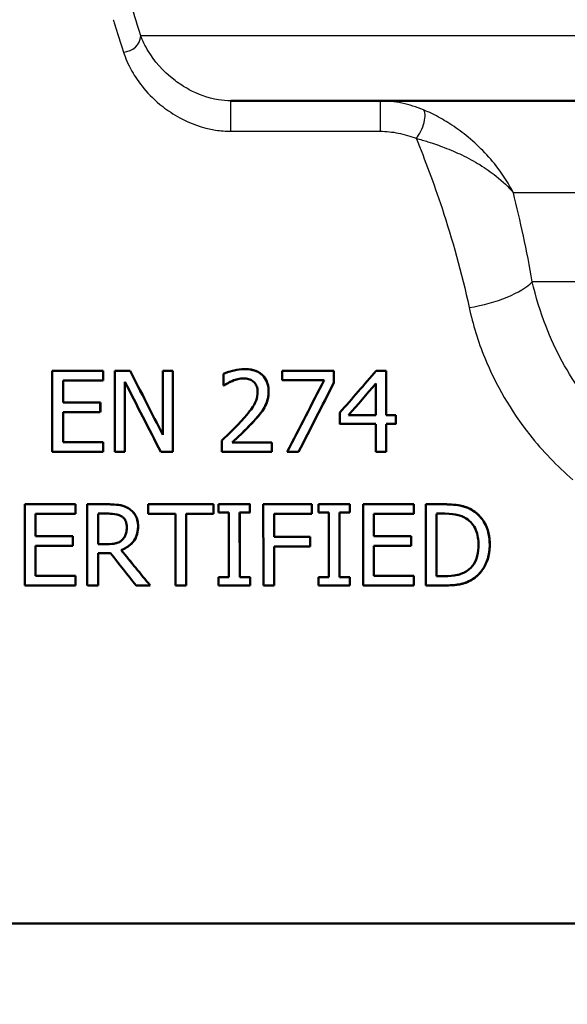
# Model space of a CAD drawing. Header units: millimetres. Extents: x 100 to 2000, y 93 to 2870.
# Tile 15 of 32: x 588 to 611, y 1497 to 1539. Entities that reach past the tile are written whole.
import ezdxf

# ---------------------------------------------------------------- set-up
doc = ezdxf.new("R2010")
doc.units = ezdxf.units.MM
doc.header["$LTSCALE"] = 10
for name, color, linetype, lineweight in [('Dimensions(ISO)', 7, 'Continuous', 25), ('Visible Edges(ISO)', 7, 'Continuous', 50), ('Visible Tangent Edges(ISO)', 7, 'Continuous', 25)]:
    doc.layers.add(name, color=color, linetype=linetype, lineweight=lineweight)
doc.styles.add('Text_3.5mm', font='arial.ttf', dxfattribs={"width": 0.9})
doc.dimstyles.new('KS-STANDARD', dxfattribs={"dimscale": 10, "dimtxt": 3.5, "dimasz": 2.5, "dimexe": 3.175, "dimexo": 0, "dimgap": 0.8, "dimtad": 1, "dimdec": 1, "dimrnd": 1e-08, "dimtxsty": 'Text_3.5mm', "dimcen": 0.09, "dimdle": 10, "dimclrd": 7, "dimclre": 7, "dimclrt": 7, "dimadec": 0, "dimazin": 2, "dimtfac": 0.714286, "dimtdec": 4, "dimtmove": 0, "dimatfit": 3, "dimfxl": 0, "dimtolj": 1, "dimlwd": 25, "dimlwe": 25, "dimarcsym": 0})

# ---------------------------------------------------------------- blocks, each defined once
blk = doc.blocks.new('*D7')
at = {"layer": 'Defpoints', "color": 0, "linetype": 'Continuous'}
for p in [(1000.524, 1726.844), (1100.692, 1726.844), (594.924, 1447.151)]:
    blk.add_point(p, dxfattribs=at)
at = {"layer": 'Dimensions(ISO)', "color": 7, "linetype": 'Continuous', "lineweight": 25}
for p, q in [((1000.524, 1726.844), (1132.442, 1726.844)), ((1100.692, 1472.151), (1100.692, 1701.844)), ((594.924, 1447.151), (1132.442, 1447.151))]:
    blk.add_line(p, q, dxfattribs=at)
at = {"layer": 'Dimensions(ISO)', "color": 7, "linetype": 'Continuous'}
for points in [[(1096.525, 1701.844), (1104.859, 1701.844), (1100.692, 1726.844)], [(1096.525, 1472.151), (1104.859, 1472.151), (1100.692, 1447.151)]]:
    blk.add_solid(points, dxfattribs=at)
at = {"layer": 'Dimensions(ISO)', "color": 7, "linetype": 'Continuous', "lineweight": 25, "insert": (1074.822, 1548.626), "char_height": 35, "attachment_point": 4, "rotation": 90, "style": 'Text_3.5mm'}
blk.add_mtext('\\A1;280', dxfattribs=at)

msp = doc.modelspace()

# ---------------------------------------------------------------- linework, layer by layer
at = {"layer": 'Visible Edges(ISO)'}
for p, q in [((638.23, 1535.651), (596.743, 1535.651)), ((591.233, 1524.005), (589.044, 1524.005)), ((591.233, 1524.005), (591.234, 1524.005)), ((592.405, 1524.005), (591.744, 1524.005)), ((592.405, 1524.005), (592.405, 1524.005)), ((594.248, 1524.005), (593.814, 1524.005)), ((594.248, 1524.005), (594.249, 1524.005)), ((597.331, 1524.079), (597.332, 1524.079)), ((601.186, 1524.005), (598.965, 1524.005)), ((601.186, 1524.005), (601.186, 1524.005)), ((603.449, 1524.005), (603.018, 1524.005)), ((603.449, 1524.005), (603.45, 1524.005)), ((589.508, 1523.591), (591.233, 1523.591)), ((591.233, 1523.591), (591.233, 1523.591)), ((596.434, 1523.37), (596.46, 1523.37)), ((596.46, 1523.37), (596.461, 1523.37)), ((598.965, 1523.594), (600.771, 1523.594)), ((601.185, 1523.48), (601.186, 1523.48)), ((591.116, 1522.632), (589.508, 1522.632)), ((591.116, 1522.632), (591.117, 1522.632)), ((589.508, 1522.218), (591.116, 1522.218)), ((591.116, 1522.218), (591.116, 1522.218)), ((602.997, 1522.085), (601.82, 1522.085)), ((603.865, 1522.085), (603.448, 1522.085)), ((603.865, 1522.085), (603.866, 1522.085)), ((601.451, 1521.708), (602.997, 1521.708)), ((603.448, 1521.708), (603.865, 1521.708)), ((603.865, 1521.708), (603.865, 1521.708)), ((591.232, 1520.919), (589.507, 1520.919)), ((591.232, 1520.919), (591.232, 1520.919)), ((598.518, 1520.911), (596.799, 1520.911)), ((598.518, 1520.911), (598.519, 1520.911)), ((589.042, 1520.505), (591.232, 1520.505)), ((591.232, 1520.505), (591.232, 1520.505)), ((591.742, 1520.505), (592.176, 1520.505)), ((592.176, 1520.505), (592.177, 1520.505)), ((593.725, 1520.505), (594.247, 1520.505)), ((594.247, 1520.505), (594.247, 1520.505)), ((596.36, 1520.505), (598.518, 1520.505)), ((598.518, 1520.505), (598.519, 1520.505)), ((599.171, 1520.505), (599.67, 1520.505)), ((599.67, 1520.505), (599.67, 1520.505)), ((602.997, 1520.505), (603.448, 1520.505)), ((603.448, 1520.505), (603.448, 1520.505)), ((590.043, 1518.243), (587.854, 1518.243)), ((590.043, 1518.243), (590.044, 1518.243)), ((591.456, 1518.243), (590.554, 1518.243)), ((591.456, 1518.243), (591.456, 1518.243)), ((595.997, 1518.243), (593.183, 1518.243)), ((595.997, 1518.243), (595.997, 1518.243)), ((597.571, 1518.243), (596.215, 1518.243)), ((597.571, 1518.243), (597.572, 1518.243)), ((600.24, 1518.243), (598.147, 1518.243)), ((600.24, 1518.243), (600.24, 1518.243)), ((601.876, 1518.243), (600.521, 1518.243)), ((601.876, 1518.243), (601.877, 1518.243)), ((604.642, 1518.243), (602.452, 1518.243)), ((604.642, 1518.243), (604.642, 1518.243)), ((605.949, 1518.243), (605.152, 1518.243)), ((605.949, 1518.243), (605.95, 1518.243)), ((588.319, 1517.828), (590.044, 1517.828)), ((590.044, 1517.828), (590.044, 1517.828)), ((591.019, 1517.84), (591.482, 1517.84)), ((593.183, 1517.828), (594.358, 1517.828)), ((594.823, 1517.828), (595.997, 1517.828)), ((595.997, 1517.828), (595.998, 1517.828)), ((596.215, 1517.885), (596.661, 1517.885)), ((597.126, 1517.885), (597.571, 1517.885)), ((597.571, 1517.885), (597.572, 1517.885)), ((598.612, 1517.828), (600.24, 1517.828)), ((600.24, 1517.828), (600.241, 1517.828)), ((600.521, 1517.885), (600.966, 1517.885)), ((601.431, 1517.885), (601.877, 1517.885)), ((601.877, 1517.885), (601.877, 1517.885)), ((602.917, 1517.828), (604.642, 1517.828)), ((604.642, 1517.828), (604.643, 1517.828)), ((605.618, 1517.84), (605.972, 1517.84)), ((589.928, 1516.87), (588.319, 1516.87)), ((589.928, 1516.87), (589.928, 1516.87)), ((600.172, 1516.841), (598.612, 1516.841)), ((600.172, 1516.841), (600.173, 1516.841)), ((604.526, 1516.87), (602.918, 1516.87)), ((604.526, 1516.87), (604.527, 1516.87)), ((588.32, 1516.456), (589.928, 1516.456)), ((589.928, 1516.456), (589.928, 1516.456)), ((591.428, 1516.524), (591.02, 1516.524)), ((591.02, 1516.135), (591.553, 1516.135)), ((592.018, 1516.266), (592.019, 1516.266)), ((598.613, 1516.427), (600.172, 1516.427)), ((600.172, 1516.427), (600.173, 1516.427)), ((602.918, 1516.456), (604.526, 1516.456)), ((604.526, 1516.456), (604.527, 1516.456)), ((590.045, 1515.157), (588.32, 1515.157)), ((590.045, 1515.157), (590.045, 1515.157)), ((596.662, 1515.1), (596.217, 1515.1)), ((597.572, 1515.1), (597.127, 1515.1)), ((597.572, 1515.1), (597.573, 1515.1)), ((600.967, 1515.1), (600.522, 1515.1)), ((601.878, 1515.1), (601.433, 1515.1)), ((601.878, 1515.1), (601.879, 1515.1)), ((604.643, 1515.157), (602.919, 1515.157)), ((604.643, 1515.157), (604.644, 1515.157)), ((605.973, 1515.145), (605.619, 1515.145)), ((607.199, 1515.023), (607.199, 1515.023)), ((587.856, 1514.743), (590.045, 1514.743)), ((590.045, 1514.743), (590.046, 1514.743)), ((590.556, 1514.743), (591.021, 1514.743)), ((591.021, 1514.743), (591.021, 1514.743)), ((592.66, 1514.743), (593.264, 1514.743)), ((593.264, 1514.743), (593.265, 1514.743)), ((594.359, 1514.743), (594.824, 1514.743)), ((594.824, 1514.743), (594.825, 1514.743)), ((596.217, 1514.743), (597.573, 1514.743)), ((597.573, 1514.743), (597.573, 1514.743)), ((598.148, 1514.743), (598.614, 1514.743)), ((598.614, 1514.743), (598.614, 1514.743)), ((600.522, 1514.743), (601.878, 1514.743)), ((601.878, 1514.743), (601.879, 1514.743)), ((602.454, 1514.743), (604.644, 1514.743)), ((604.644, 1514.743), (604.644, 1514.743)), ((605.154, 1514.743), (605.96, 1514.743)), ((605.96, 1514.743), (605.96, 1514.743)), ((581.424, 1500.151), (628.781, 1500.151))]:
    msp.add_line(p, q, dxfattribs=at)
for centre, major_axis, ratio, start_param, end_param in [((589.102, 1519.651), (0, -19.7), 0.003025, 4.489544, 4.669036), ((591.291, 1519.651), (0, 19.7), 0.003025, 1.347952, 1.369454), ((591.291, 1519.651), (0, -19.5), 0.003025, 4.48722, 4.508953), ((591.802, 1519.651), (0, -19.7), 0.003025, 4.489544, 4.669036), ((594.677, 1519.651), (10.021, -19.7), 0.002403, 4.488322, 4.630739), ((594.677, 1519.651), (9.92, -19.5), 0.002403, 4.485997, 4.629851), ((593.872, 1519.651), (0, -19.7), 0.003025, 4.489544, 4.631961), ((594.306, 1519.651), (0, 19.7), 0.003025, 1.347952, 1.527443), ((594.306, 1519.651), (0, -19.5), 0.003025, 4.48722, 4.668591), ((596.493, 1519.651), (0, -19.7), 0.003025, 4.496625, 4.522495), ((599.023, 1519.651), (0, -19.7), 0.003025, 4.489544, 4.5109), ((601.244, 1519.651), (0, 19.7), 0.003025, 1.347952, 1.375182), ((601.244, 1519.651), (0, -19.5), 0.003025, 4.48722, 4.514742), ((599.297, 1519.651), (-17.098, -19.7), 0.001725, 4.491042, 4.584085), ((603.507, 1519.651), (0, 19.7), 0.003025, 1.347952, 1.446946), ((603.507, 1519.651), (0, -19.5), 0.003025, 4.48722, 4.587262), ((589.567, 1519.651), (0, 19.7), 0.003025, 1.369454, 1.418892), ((589.567, 1519.651), (0, -19.5), 0.003025, 4.508953, 4.558914), ((592.236, 1519.651), (0, 19.7), 0.003025, 1.37298, 1.527443), ((594.222, 1519.651), (10.109, -19.7), 0.002394, 4.513344, 4.667807), ((592.236, 1519.651), (0, -19.5), 0.003025, 4.512579, 4.668591), ((598.788, 1519.651), (-10.203, -19.7), 0.002385, 4.512135, 4.670271), ((599.295, 1519.651), (-10.028, -19.7), 0.002402, 4.517997, 4.670259), ((599.295, 1519.651), (-9.927, -19.5), 0.002402, 4.515965, 4.669814), ((599.784, 1519.651), (-16.962, -19.7), 0.001737, 4.519738, 4.590034), ((599.784, 1519.651), (-16.789, -19.5), 0.001737, 4.517758, 4.588758), ((603.056, 1519.651), (0, -19.7), 0.003025, 4.518242, 4.588539), ((591.175, 1519.651), (0, 19.7), 0.003025, 1.418892, 1.440124), ((591.175, 1519.651), (0, -19.5), 0.003025, 4.558914, 4.580369), ((589.567, 1519.651), (0, 19.7), 0.003025, 1.440124, 1.506392), ((589.567, 1519.651), (0, -19.5), 0.003025, 4.580369, 4.647323), ((601.51, 1519.651), (0, -19.7), 0.003025, 4.582588, 4.607813), ((603.924, 1519.651), (0, 19.7), 0.003025, 1.446946, 1.466221), ((603.924, 1519.651), (0, -19.5), 0.003025, 4.587262, 4.606737), ((603.056, 1519.651), (0, -19.7), 0.003025, 4.607813, 4.669036), ((603.507, 1519.651), (0, 19.7), 0.003025, 1.466221, 1.527443), ((603.507, 1519.651), (0, -19.5), 0.003025, 4.606737, 4.668591), ((591.291, 1519.651), (0, 19.7), 0.003025, 1.506392, 1.527443), ((591.291, 1519.651), (0, -19.5), 0.003025, 4.647323, 4.668591), ((596.419, 1519.651), (0, -19.7), 0.003025, 4.6438, 4.669036), ((598.578, 1519.651), (0, 19.7), 0.003025, 1.506825, 1.527443), ((598.578, 1519.651), (0, -19.5), 0.003025, 4.64776, 4.668591), ((587.913, 1519.651), (0, -19.7), 0.003025, 4.783966, 4.964223), ((590.103, 1519.651), (0, 19.7), 0.003025, 1.642373, 1.663465), ((590.103, 1519.651), (0, -19.5), 0.003025, 4.784701, 4.806011), ((590.613, 1519.651), (0, -19.7), 0.003025, 4.783966, 4.964223), ((593.243, 1519.651), (0, -19.7), 0.003025, 4.783966, 4.805058), ((596.056, 1519.651), (0, 19.7), 0.003025, 1.642373, 1.663465), ((596.056, 1519.651), (0, -19.5), 0.003025, 4.784701, 4.806011), ((596.275, 1519.651), (0, -19.7), 0.003025, 4.783966, 4.802166), ((597.63, 1519.651), (0, 19.7), 0.003025, 1.642373, 1.660574), ((597.63, 1519.651), (0, -19.5), 0.003025, 4.784701, 4.80309), ((598.206, 1519.651), (0, -19.7), 0.003025, 4.783966, 4.964223), ((600.299, 1519.651), (0, 19.7), 0.003025, 1.642373, 1.663465), ((600.299, 1519.651), (0, -19.5), 0.003025, 4.784701, 4.806011), ((600.58, 1519.651), (0, -19.7), 0.003025, 4.783966, 4.802166), ((601.936, 1519.651), (0, 19.7), 0.003025, 1.642373, 1.660574), ((601.936, 1519.651), (0, -19.5), 0.003025, 4.784701, 4.80309), ((602.512, 1519.651), (0, -19.7), 0.003025, 4.783966, 4.964223), ((604.701, 1519.651), (0, 19.7), 0.003025, 1.642373, 1.663465), ((604.701, 1519.651), (0, -19.5), 0.003025, 4.784701, 4.806011), ((605.212, 1519.651), (0, -19.7), 0.003025, 4.783966, 4.964223), ((588.378, 1519.651), (0, 19.7), 0.003025, 1.663465, 1.71247), ((588.378, 1519.651), (0, -19.5), 0.003025, 4.806011, 4.855525), ((591.079, 1519.651), (0, 19.7), 0.003025, 1.662887, 1.730236), ((591.079, 1519.651), (0, -19.5), 0.003025, 4.805427, 4.873478), ((594.417, 1519.651), (0, -19.7), 0.003025, 4.805058, 4.964223), ((594.882, 1519.651), (0, 19.7), 0.003025, 1.663465, 1.822631), ((594.882, 1519.651), (0, -19.5), 0.003025, 4.806011, 4.966863), ((596.72, 1519.651), (0, -19.7), 0.003025, 4.802166, 4.945536), ((597.185, 1519.651), (0, 19.7), 0.003025, 1.660574, 1.803943), ((597.185, 1519.651), (0, -19.5), 0.003025, 4.80309, 4.947972), ((598.671, 1519.651), (0, 19.7), 0.003025, 1.663465, 1.713924), ((598.671, 1519.651), (0, -19.5), 0.003025, 4.806011, 4.856995), ((601.025, 1519.651), (0, -19.7), 0.003025, 4.802166, 4.945536), ((601.491, 1519.651), (0, 19.7), 0.003025, 1.660574, 1.803943), ((601.491, 1519.651), (0, -19.5), 0.003025, 4.80309, 4.947972), ((602.977, 1519.651), (0, 19.7), 0.003025, 1.663465, 1.71247), ((602.977, 1519.651), (0, -19.5), 0.003025, 4.806011, 4.855525), ((605.677, 1519.651), (0, 19.7), 0.003025, 1.662887, 1.801576), ((605.677, 1519.651), (0, -19.5), 0.003025, 4.805427, 4.945579), ((589.987, 1519.651), (0, 19.7), 0.003025, 1.71247, 1.733737), ((589.987, 1519.651), (0, -19.5), 0.003025, 4.855525, 4.877016), ((600.231, 1519.651), (0, 19.7), 0.003025, 1.713924, 1.735196), ((600.231, 1519.651), (0, -19.5), 0.003025, 4.856995, 4.87849), ((604.585, 1519.651), (0, 19.7), 0.003025, 1.71247, 1.733737), ((604.585, 1519.651), (0, -19.5), 0.003025, 4.855525, 4.877016), ((588.378, 1519.651), (0, 19.7), 0.003025, 1.733737, 1.800984), ((588.378, 1519.651), (0, -19.5), 0.003025, 4.877016, 4.944981), ((591.079, 1519.651), (0, 19.7), 0.003025, 1.750247, 1.822631), ((591.079, 1519.651), (0, -19.5), 0.003025, 4.893701, 4.966863), ((588.819, 1519.651), (15.648, -19.7), 0.001855, 4.890367, 4.96275), ((589.309, 1519.651), (16.105, -19.7), 0.001813, 4.883631, 4.962741), ((589.309, 1519.651), (15.941, -19.5), 0.001813, 4.885421, 4.965381), ((598.671, 1519.651), (0, 19.7), 0.003025, 1.735196, 1.822631), ((598.671, 1519.651), (0, -19.5), 0.003025, 4.87849, 4.966863), ((602.977, 1519.651), (0, 19.7), 0.003025, 1.733737, 1.800984), ((602.977, 1519.651), (0, -19.5), 0.003025, 4.877016, 4.944981), ((590.103, 1519.651), (0, 19.7), 0.003025, 1.800984, 1.822631), ((590.103, 1519.651), (0, -19.5), 0.003025, 4.944981, 4.966863), ((596.275, 1519.651), (0, -19.7), 0.003025, 4.945536, 4.964223), ((597.63, 1519.651), (0, 19.7), 0.003025, 1.803943, 1.822631), ((597.63, 1519.651), (0, -19.5), 0.003025, 4.947972, 4.966863), ((600.58, 1519.651), (0, -19.7), 0.003025, 4.945536, 4.964223), ((601.936, 1519.651), (0, 19.7), 0.003025, 1.803943, 1.822631), ((601.936, 1519.651), (0, -19.5), 0.003025, 4.947972, 4.966863), ((604.701, 1519.651), (0, 19.7), 0.003025, 1.800984, 1.822631), ((604.701, 1519.651), (0, -19.5), 0.003025, 4.944981, 4.966863)]:
    msp.add_ellipse(centre, major_axis=major_axis, ratio=ratio, start_param=start_param, end_param=end_param, dxfattribs=at)
for points, knots in [([(597.331, 1524.079), (597.182, 1524.079), (597.033, 1524.058), (596.813, 1524.004), (596.637, 1523.957), (596.475, 1523.888), (596.454, 1523.879), (596.435, 1523.869)], [-0.1419572, -0.1419572, -0.1419572, -0.1419572, -0.0531706, -0.0531706, -0.0065963, -0.0065963, 0, 0, 0, 0]), ([(598.374, 1523.117), (598.374, 1523.229), (598.361, 1523.341), (598.296, 1523.554), (598.246, 1523.651), (598.129, 1523.793), (598.048, 1523.88), (597.789, 1524.018), (597.652, 1524.054), (597.452, 1524.076), (597.392, 1524.079), (597.331, 1524.079)], [-0.2476828, -0.2476828, -0.2476828, -0.2476828, -0.1767846, -0.1767846, -0.1064517, -0.1064517, -0.0604457, -0.0604457, -0.0180963, -0.0180963, 0, 0, 0, 0]), ([(597.332, 1524.079), (597.495, 1524.079), (597.661, 1524.057), (597.952, 1523.944), (598.045, 1523.871), (598.188, 1523.734), (598.25, 1523.644), (598.323, 1523.478), (598.342, 1523.41), (598.369, 1523.267), (598.375, 1523.192), (598.375, 1523.117)], [0, 0, 0, 0, 0.0490472, 0.0490472, 0.0938901, 0.0938901, 0.1513894, 0.1513894, 0.1880082, 0.1880082, 0.2268139, 0.2268139, 0.2268139, 0.2268139]), ([(596.46, 1523.37), (596.501, 1523.398), (596.55, 1523.429), (596.629, 1523.479), (596.684, 1523.512), (596.775, 1523.552), (596.788, 1523.558), (596.8, 1523.563)], [-0.05834744, -0.05834744, -0.05834744, -0.05834744, -0.02979707, -0.02979707, -0.0041484, -0.0041484, 0, 0, 0, 0]), ([(596.801, 1523.563), (596.736, 1523.537), (596.673, 1523.505), (596.562, 1523.437), (596.51, 1523.405), (596.461, 1523.37)], [0, 0, 0, 0, 0.02113555, 0.02113555, 0.03944269, 0.03944269, 0.03944269, 0.03944269]), ([(596.8, 1523.563), (596.879, 1523.595), (597.049, 1523.663), (597.265, 1523.673), (597.281, 1523.673), (597.297, 1523.673)], [-0.06473526, -0.06473526, -0.06473526, -0.06473526, -0.00483497, -0.00483497, 0, 0, 0, 0]), ([(597.297, 1523.673), (597.212, 1523.673), (597.128, 1523.662), (597.008, 1523.633), (596.915, 1523.61), (596.801, 1523.563)], [0.00006181, 0.00006181, 0.00006181, 0.00006181, 0.02557045, 0.02557045, 0.03726561, 0.03726561, 0.03726561, 0.03726561]), ([(597.297, 1523.673), (597.37, 1523.673), (597.444, 1523.665), (597.579, 1523.626), (597.638, 1523.597), (597.704, 1523.549), (597.715, 1523.541), (597.725, 1523.532)], [-0.04640614, -0.04640614, -0.04640614, -0.04640614, -0.02444093, -0.02444093, -0.00422693, -0.00422693, 0, 0, 0, 0]), ([(597.725, 1523.532), (597.75, 1523.51), (597.772, 1523.486), (597.812, 1523.432), (597.829, 1523.402), (597.866, 1523.322), (597.89, 1523.251), (597.897, 1523.129), (597.898, 1523.111), (597.898, 1523.092)], [-0.07595681, -0.07595681, -0.07595681, -0.07595681, -0.05695164, -0.05695164, -0.03713616, -0.03713616, -0.00568208, -0.00568208, 0, 0, 0, 0]), ([(597.898, 1523.092), (597.898, 1522.964), (597.875, 1522.84), (597.788, 1522.603), (597.724, 1522.488), (597.536, 1522.228), (597.442, 1522.114), (597.304, 1521.954), (597.255, 1521.898), (597.205, 1521.844)], [-0.1762842, -0.1762842, -0.1762842, -0.1762842, -0.1189949, -0.1189949, -0.063639, -0.063639, -0.0221708, -0.0221708, 0, 0, 0, 0]), ([(598.193, 1522.417), (598.245, 1522.508), (598.286, 1522.604), (598.338, 1522.777), (598.365, 1522.886), (598.374, 1523.065), (598.374, 1523.091), (598.374, 1523.117)], [-0.1183689, -0.1183689, -0.1183689, -0.1183689, -0.0546036, -0.0546036, -0.0080397, -0.0080397, 0, 0, 0, 0]), ([(598.375, 1523.117), (598.375, 1523.01), (598.365, 1522.902), (598.319, 1522.696), (598.275, 1522.558), (598.193, 1522.417)], [0, 0, 0, 0, 0.03280567, 0.03280567, 0.06395514, 0.06395514, 0.06395514, 0.06395514]), ([(597.724, 1521.818), (598.021, 1522.133), (598.141, 1522.33), (598.17, 1522.377), (598.181, 1522.397), (598.193, 1522.417)], [-0.01663375, -0.01663375, -0.01663375, -0.01663375, -0.00696029, -0.00696029, 0, 0, 0, 0]), ([(598.193, 1522.417), (598.139, 1522.319), (598.075, 1522.227), (597.967, 1522.092), (597.867, 1521.969), (597.725, 1521.818)], [0, 0, 0, 0, 0.03373719, 0.03373719, 0.05213015, 0.05213015, 0.05213015, 0.05213015]), ([(597.205, 1521.844), (597.077, 1521.703), (596.864, 1521.478), (596.42, 1521.058), (596.39, 1521.03), (596.36, 1521.002)], [-0.1835244, -0.1835244, -0.1835244, -0.1835244, -0.0124621, -0.0124621, 0, 0, 0, 0]), ([(596.799, 1520.911), (596.992, 1521.09), (597.36, 1521.431), (597.665, 1521.755), (597.695, 1521.786), (597.724, 1521.818)], [-0.1339283, -0.1339283, -0.1339283, -0.1339283, -0.0130512, -0.0130512, 0, 0, 0, 0]), ([(597.725, 1521.818), (597.588, 1521.669), (597.443, 1521.523), (597.166, 1521.254), (596.952, 1521.052), (596.8, 1520.911)], [0, 0, 0, 0, 0.0610723, 0.0610723, 0.1160554, 0.1160554, 0.1160554, 0.1160554]), ([(592.347, 1518.058), (592.24, 1518.127), (592.124, 1518.177), (591.905, 1518.222), (591.759, 1518.237), (591.532, 1518.242), (591.494, 1518.243), (591.456, 1518.243)], [-0.1428848, -0.1428848, -0.1428848, -0.1428848, -0.0679505, -0.0679505, -0.0114416, -0.0114416, 0, 0, 0, 0]), ([(591.456, 1518.243), (591.617, 1518.243), (591.8, 1518.236), (591.99, 1518.205), (592.065, 1518.192), (592.225, 1518.13), (592.287, 1518.097), (592.347, 1518.058)], [0, 0, 0, 0, 0.04817855, 0.04817855, 0.05743327, 0.05743327, 0.06396786, 0.06396786, 0.06396786, 0.06396786]), ([(607.203, 1517.965), (607.073, 1518.05), (606.927, 1518.11), (606.669, 1518.186), (606.489, 1518.228), (606.074, 1518.242), (606.011, 1518.243), (605.949, 1518.243)], [-0.2689792, -0.2689792, -0.2689792, -0.2689792, -0.1246788, -0.1246788, -0.0185618, -0.0185618, 0, 0, 0, 0]), ([(605.95, 1518.243), (606.218, 1518.243), (606.504, 1518.226), (606.829, 1518.141), (607.026, 1518.081), (607.204, 1517.965)], [0, 0, 0, 0, 0.0804354, 0.0804354, 0.1189829, 0.1189829, 0.1189829, 0.1189829]), ([(591.482, 1517.84), (591.562, 1517.84), (591.706, 1517.836), (591.901, 1517.791), (591.973, 1517.763), (592.037, 1517.721)], [-0.06026043, -0.06026043, -0.06026043, -0.06026043, -0.02318674, -0.02318674, 0, 0, 0, 0]), ([(592.744, 1517.292), (592.744, 1517.376), (592.736, 1517.461), (592.701, 1517.615), (592.676, 1517.685), (592.609, 1517.803), (592.544, 1517.908), (592.394, 1518.026), (592.37, 1518.043), (592.347, 1518.058)], [-0.1831792, -0.1831792, -0.1831792, -0.1831792, -0.116433, -0.116433, -0.0575007, -0.0575007, -0.0085464, -0.0085464, 0, 0, 0, 0]), ([(592.347, 1518.058), (592.447, 1517.994), (592.532, 1517.913), (592.659, 1517.727), (592.69, 1517.648), (592.735, 1517.486), (592.744, 1517.389), (592.744, 1517.292)], [0, 0, 0, 0, 0.035773, 0.035773, 0.0677513, 0.0677513, 0.1109085, 0.1109085, 0.1109085, 0.1109085]), ([(605.972, 1517.84), (606.252, 1517.84), (606.412, 1517.81), (606.639, 1517.757), (606.772, 1517.704), (606.897, 1517.63)], [-0.0701076, -0.0701076, -0.0701076, -0.0701076, -0.04348213, -0.04348213, 0, 0, 0, 0]), ([(607.913, 1516.49), (607.913, 1516.658), (607.897, 1516.828), (607.817, 1517.182), (607.755, 1517.319), (607.607, 1517.592), (607.484, 1517.744), (607.289, 1517.904), (607.247, 1517.935), (607.203, 1517.965)], [-0.1393431, -0.1393431, -0.1393431, -0.1393431, -0.1096099, -0.1096099, -0.0757219, -0.0757219, -0.0158145, -0.0158145, 0, 0, 0, 0]), ([(607.204, 1517.965), (607.372, 1517.853), (607.512, 1517.714), (607.703, 1517.429), (607.79, 1517.27), (607.894, 1516.865), (607.913, 1516.676), (607.913, 1516.49)], [0, 0, 0, 0, 0.0606646, 0.0606646, 0.1031843, 0.1031843, 0.1376899, 0.1376899, 0.1376899, 0.1376899]), ([(592.037, 1517.721), (592.077, 1517.694), (592.112, 1517.663), (592.177, 1517.585), (592.198, 1517.543), (592.246, 1517.429), (592.259, 1517.342), (592.259, 1517.256)], [-0.04725385, -0.04725385, -0.04725385, -0.04725385, -0.03746994, -0.03746994, -0.02620179, -0.02620179, 0, 0, 0, 0]), ([(606.897, 1517.63), (606.991, 1517.572), (607.075, 1517.501), (607.218, 1517.331), (607.275, 1517.234), (607.399, 1516.93), (607.428, 1516.71), (607.428, 1516.495)], [-0.1321639, -0.1321639, -0.1321639, -0.1321639, -0.0989819, -0.0989819, -0.0651564, -0.0651564, 0, 0, 0, 0]), ([(592.018, 1516.266), (592.156, 1516.317), (592.284, 1516.389), (592.48, 1516.56), (592.559, 1516.65), (592.685, 1516.88), (592.722, 1517.011), (592.742, 1517.195), (592.744, 1517.244), (592.744, 1517.292)], [-0.1431093, -0.1431093, -0.1431093, -0.1431093, -0.0939457, -0.0939457, -0.0560892, -0.0560892, -0.014665, -0.014665, 0, 0, 0, 0]), ([(592.744, 1517.292), (592.745, 1517.142), (592.722, 1516.994), (592.641, 1516.795), (592.584, 1516.674), (592.401, 1516.486), (592.336, 1516.433), (592.187, 1516.338), (592.105, 1516.298), (592.019, 1516.266)], [0, 0, 0, 0, 0.04533457, 0.04533457, 0.06493092, 0.06493092, 0.07428124, 0.07428124, 0.08436763, 0.08436763, 0.08436763, 0.08436763]), ([(592.259, 1517.256), (592.259, 1517.19), (592.254, 1517.123), (592.231, 1516.994), (592.213, 1516.939), (592.161, 1516.822), (592.117, 1516.759), (592.061, 1516.705)], [-0.05420585, -0.05420585, -0.05420585, -0.05420585, -0.03895074, -0.03895074, -0.02359653, -0.02359653, 0, 0, 0, 0]), ([(592.061, 1516.705), (592.024, 1516.669), (591.983, 1516.638), (591.872, 1516.578), (591.814, 1516.565), (591.672, 1516.533), (591.548, 1516.524), (591.428, 1516.524)], [-0.04856918, -0.04856918, -0.04856918, -0.04856918, -0.04343884, -0.04343884, -0.03607111, -0.03607111, 0, 0, 0, 0]), ([(607.428, 1516.495), (607.428, 1516.338), (607.414, 1516.176), (607.352, 1515.924), (607.309, 1515.794), (607.15, 1515.55), (607.055, 1515.455), (606.94, 1515.378)], [-0.1605695, -0.1605695, -0.1605695, -0.1605695, -0.0888094, -0.0888094, -0.0416291, -0.0416291, 0, 0, 0, 0]), ([(607.199, 1515.023), (607.304, 1515.093), (607.398, 1515.175), (607.569, 1515.368), (607.642, 1515.478), (607.782, 1515.744), (607.879, 1515.977), (607.91, 1516.367), (607.913, 1516.429), (607.913, 1516.49)], [-0.2712988, -0.2712988, -0.2712988, -0.2712988, -0.1970984, -0.1970984, -0.1192049, -0.1192049, -0.0185952, -0.0185952, 0, 0, 0, 0]), ([(607.913, 1516.49), (607.913, 1516.273), (607.884, 1516.06), (607.751, 1515.663), (607.664, 1515.508), (607.471, 1515.242), (607.347, 1515.121), (607.199, 1515.023)], [0, 0, 0, 0, 0.0659312, 0.0659312, 0.1275858, 0.1275858, 0.1981637, 0.1981637, 0.1981637, 0.1981637]), ([(606.94, 1515.378), (606.877, 1515.334), (606.811, 1515.296), (606.64, 1515.222), (606.556, 1515.203), (606.341, 1515.158), (606.152, 1515.145), (605.973, 1515.145)], [-0.07437419, -0.07437419, -0.07437419, -0.07437419, -0.06578027, -0.06578027, -0.05370853, -0.05370853, 0, 0, 0, 0]), ([(605.96, 1514.743), (606.166, 1514.743), (606.401, 1514.753), (606.713, 1514.808), (606.883, 1514.847), (607.131, 1514.982), (607.165, 1515.002), (607.199, 1515.023)], [-0.2238475, -0.2238475, -0.2238475, -0.2238475, -0.085264, -0.085264, -0.0119779, -0.0119779, 0, 0, 0, 0]), ([(607.199, 1515.023), (607.068, 1514.941), (606.927, 1514.873), (606.668, 1514.797), (606.44, 1514.743), (605.96, 1514.743)], [0, 0, 0, 0, 0.0469973, 0.0469973, 0.08130471, 0.08130471, 0.08130471, 0.08130471])]:
    msp.add_open_spline(points, degree=3, knots=knots, dxfattribs=at)
at = {"layer": 'Visible Tangent Edges(ISO)'}
for p, q in [((713.424, 1538.451), (592.86, 1538.451)), ((596.745, 1534.337), (603.197, 1534.337)), ((637.519, 1531.686), (608.931, 1531.686)), ((637.519, 1527.845), (609.749, 1527.845)), ((596.8, 1523.563), (596.801, 1523.563)), ((598.374, 1523.117), (598.375, 1523.117)), ((598.193, 1522.417), (598.193, 1522.417)), ((597.724, 1521.818), (597.725, 1521.818)), ((592.347, 1518.058), (592.347, 1518.058)), ((607.203, 1517.965), (607.204, 1517.965)), ((592.744, 1517.292), (592.744, 1517.292)), ((607.913, 1516.49), (607.913, 1516.49))]:
    msp.add_line(p, q, dxfattribs=at)
for centre, major_axis, ratio, start_param, end_param in [((592.116, 1538.451), (0.718, 0.217), 0.922665, 4.442005, 5.967134), ((596.743, 1534.901), (0, 0.75), 0.003025, 3.859648, 6.283185), ((603.196, 1534.901), (0, 0.75), 0.003025, 3.859648, 6.283185), ((604.74, 1534.586), (0.279, 0.696), 0.378992, 3.959569, 6.157344), ((607.017, 1527.819), (2.949, 0.55), 0.358087, 4.648538, 5.824837)]:
    msp.add_ellipse(centre, major_axis=major_axis, ratio=ratio, start_param=start_param, end_param=end_param, dxfattribs=at)
for points, knots in [([(592.86, 1538.451), (592.663, 1539.112), (592.524, 1539.557), (592.437, 1539.848), (592.424, 1539.894), (592.425, 1539.9)], [-1.5454908, -1.5454908, -1.5454908, -1.5454908, -1.0083951, -1.0083951, -0.7912708, -0.7912708, -0.7912708, -0.7912708]), ([(591.675, 1539.151), (591.673, 1539.151), (591.685, 1539.107), (591.776, 1538.82), (591.917, 1538.392), (592.116, 1537.755)], [0.7727444, 0.7727444, 0.7727444, 0.7727444, 1.0083951, 1.0083951, 1.5454908, 1.5454908, 1.5454908, 1.5454908]), ([(596.743, 1535.651), (596.567, 1535.651), (596.39, 1535.667), (595.75, 1535.77), (595.32, 1535.935), (594.727, 1536.252), (594.522, 1536.387), (593.792, 1536.941), (593.434, 1537.388), (593.042, 1538.024), (592.936, 1538.25), (592.86, 1538.451)], [-0.8957353, -0.8957353, -0.8957353, -0.8957353, -0.8295702, -0.8295702, -0.6505332, -0.6505332, -0.5393017, -0.5393017, -0.2074237, -0.2074237, 0, 0, 0, 0]), ([(592.116, 1537.755), (592.194, 1537.509), (592.306, 1537.234), (592.743, 1536.457), (593.154, 1535.911), (594.024, 1535.234), (594.27, 1535.07), (594.988, 1534.683), (595.512, 1534.482), (596.304, 1534.355), (596.524, 1534.337), (596.745, 1534.337)], [0, 0, 0, 0, 0.2074237, 0.2074237, 0.5393017, 0.5393017, 0.6505332, 0.6505332, 0.8295702, 0.8295702, 0.8957353, 0.8957353, 0.8957353, 0.8957353]), ([(605.051, 1535.263), (604.761, 1535.384), (604.449, 1535.484), (603.826, 1535.615), (603.511, 1535.651), (603.196, 1535.651)], [0, 0, 0, 0, 0.0853447, 0.0853447, 0.1631056, 0.1631056, 0.1631056, 0.1631056]), ([(608.931, 1531.686), (608.749, 1532.053), (608.525, 1532.408), (608.069, 1533.009), (607.851, 1533.26), (607.393, 1533.727), (607.153, 1533.945), (606.674, 1534.33), (606.442, 1534.5), (605.985, 1534.793), (605.767, 1534.921), (605.377, 1535.119), (605.22, 1535.193), (605.051, 1535.263)], [-0.6492971, -0.6492971, -0.6492971, -0.6492971, -0.4781353, -0.4781353, -0.3484438, -0.3484438, -0.2287665, -0.2287665, -0.1293117, -0.1293117, -0.0497353, -0.0497353, 0, 0, 0, 0]), ([(603.197, 1534.337), (603.456, 1534.337), (603.717, 1534.308), (604.237, 1534.206), (604.498, 1534.127), (604.742, 1534.033)], [-0.1631056, -0.1631056, -0.1631056, -0.1631056, -0.0853447, -0.0853447, 0, 0, 0, 0]), ([(604.742, 1534.033), (605.111, 1533.122), (605.491, 1532.11), (606.289, 1529.697), (606.697, 1528.257), (607.026, 1526.73)], [13.27574, 13.27574, 13.27574, 13.27574, 13.755642, 13.755642, 14.331546, 14.331546, 14.331546, 14.331546]), ([(604.742, 1534.033), (604.922, 1533.985), (605.09, 1533.935), (605.505, 1533.805), (605.737, 1533.723), (606.224, 1533.535), (606.472, 1533.428), (606.984, 1533.182), (607.241, 1533.042), (607.737, 1532.74), (607.973, 1532.576), (608.474, 1532.178), (608.723, 1531.938), (608.931, 1531.686)], [0, 0, 0, 0, 0.0497353, 0.0497353, 0.1293117, 0.1293117, 0.2287665, 0.2287665, 0.3484438, 0.3484438, 0.4781353, 0.4781353, 0.6492971, 0.6492971, 0.6492971, 0.6492971]), ([(614.55, 1520.345), (613.543, 1521.083), (612.666, 1521.979), (611.275, 1523.893), (610.74, 1524.895), (610.091, 1526.557), (609.894, 1527.204), (609.749, 1527.845)], [-11.47756, -11.47756, -11.47756, -11.47756, -11.006146, -11.006146, -10.570515, -10.570515, -10.298245, -10.298245, -10.298245, -10.298245]), ([(607.026, 1526.73), (607.181, 1526.008), (607.405, 1525.279), (608.168, 1523.406), (608.817, 1522.277), (610.185, 1520.548), (610.809, 1519.896), (611.501, 1519.303)], [10.2982449, 10.2982449, 10.2982449, 10.2982449, 10.5705147, 10.5705147, 11.0061464, 11.0061464, 11.2979982, 11.2979982, 11.2979982, 11.2979982])]:
    msp.add_open_spline(points, degree=3, knots=knots, dxfattribs=at)
msp.add_open_spline([(609.749, 1527.845), (609.513, 1529.19), (609.233, 1530.477), (608.931, 1531.686)], degree=3, dxfattribs=at)

# ---------------------------------------------------------------- dimensions: what is measured, and where the dimension line sits
at = {"layer": 'Dimensions(ISO)', "color": 7, "linetype": 'Continuous', "lineweight": 25}
dim = msp.add_linear_dim(base=(1100.692, 1726.844), p1=(594.924, 1447.151), p2=(1000.524, 1726.844), angle=90, dimstyle='KS-STANDARD', override={"dimgap": 0.8, "dimdec": 0, "dimtol": 0, "dimlim": 0, "dimtp": 0, "dimtm": 0, "dimtdec": 4, "dimtofl": 0, "dimatfit": 1}, dxfattribs=at)
dim.commit()
dim.dimension.update_dxf_attribs({"geometry": '*D7', "text_midpoint": (1100.692, 1583.639), "dimtype": 160})

doc.saveas('drawing.dxf')
